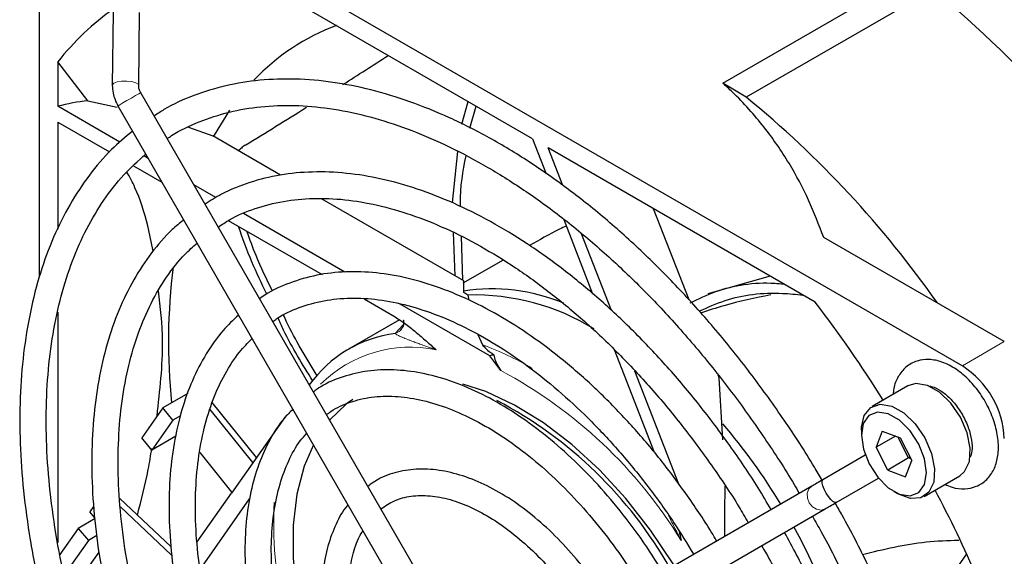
# Paper-space layout 'Blatt4' of a CAD drawing. Header units: millimetres. Extents: x 5 to 418, y 2 to 292.
# Tile 46 of 70: x 88 to 104, y 216 to 225. Entities that reach past the tile are written whole.
import ezdxf

# ---------------------------------------------------------------- set-up
doc = ezdxf.new("R2010")
doc.units = ezdxf.units.MM

psp = doc.layouts.new('Blatt4')

# ---------------------------------------------------------------- linework, layer by layer
at = {"color": 7, "linetype": 'Continuous', "lineweight": 25}
for p, q in [((88.823, 227.364), (103.672, 218.792)), ((96.428, 222.616), (91.303, 225.575)), ((99.635, 223.553), (102.991, 225.491)), ((103.174, 225.136), (100.027, 223.319)), ((88.116, 220.289), (88.116, 225.002)), ((89.358, 224.752), (89.345, 223.518)), ((89.789, 223.513), (89.803, 224.747)), ((88.425, 223.914), (88.425, 223.166)), ((88.932, 223.259), (88.425, 223.914)), ((100.027, 223.319), (99.635, 223.553)), ((94.838, 214.707), (89.823, 223.394)), ((88.932, 223.259), (89.425, 223.148)), ((95.238, 222.865), (95.34, 223.244)), ((89.473, 222.56), (88.425, 223.166)), ((89.438, 223.172), (94.453, 214.485)), ((95.373, 222.797), (95.475, 223.167)), ((88.425, 222.9), (89.298, 222.396)), ((88.425, 222.9), (88.425, 221.097)), ((90.629, 222.812), (91.039, 222.666)), ((92.182, 222.006), (91.039, 222.666)), ((96.428, 222.616), (96.656, 222.028)), ((91.523, 222.465), (91.469, 222.418)), ((95.078, 221.539), (95.171, 222.402)), ((101.193, 219.866), (96.693, 222.463)), ((96.939, 221.83), (96.693, 222.463)), ((89.949, 222.286), (89.875, 222.329)), ((89.702, 222.163), (90.179, 221.888)), ((91.091, 221.627), (90.719, 221.841)), ((95.27, 220.223), (92.873, 221.608)), ((99.065, 219.903), (98.469, 221.438)), ((91.3, 221.24), (92.88, 220.329)), ((93.262, 220.373), (91.558, 221.357)), ((96.955, 221.259), (97.44, 220.007)), ((95.124, 220.308), (95.093, 221.038)), ((95.25, 220.235), (95.229, 220.97)), ((97.756, 219.724), (97.254, 221.017)), ((104.379, 219.2), (101.335, 220.957)), ((95.933, 220.572), (95.252, 220.185)), ((100.431, 220.306), (99.385, 220.004)), ((95.269, 220.026), (95.27, 220.223)), ((93.588, 219.92), (94.114, 219.616)), ((95.339, 219.985), (95.269, 220.026)), ((95.339, 219.985), (95.354, 219.898)), ((95.707, 218.962), (94.196, 219.834)), ((88.425, 219.695), (88.425, 215.819)), ((94.184, 219.569), (93.327, 219.074)), ((94.214, 219.405), (94.206, 219.396)), ((95.505, 219.321), (95.582, 219.149)), ((97.805, 219.067), (98.476, 217.337)), ((95.895, 218.712), (95.707, 218.962)), ((98.891, 216.799), (98.152, 218.705)), ((99.574, 218.592), (99.558, 218.633)), ((99.635, 217.549), (99.574, 218.592)), ((102.753, 218.454), (102.152, 218.108)), ((90.618, 218.329), (90.196, 218.085)), ((90.196, 218.085), (89.842, 217.582)), ((90.364, 217.875), (90.196, 218.085)), ((91.775, 217.248), (91.029, 218.175)), ((90.493, 217.95), (90.364, 217.875)), ((91.714, 217.162), (90.993, 218.059)), ((92.256, 217.932), (91.352, 216.646)), ((90.364, 217.875), (90.011, 217.372)), ((90.011, 217.372), (89.842, 217.582)), ((90.415, 217.606), (90.011, 217.372)), ((101.97, 217.707), (101.97, 217.625)), ((102.321, 217.693), (102.217, 217.421)), ((102.544, 217.61), (102.217, 217.421)), ((102.321, 217.693), (102.623, 217.581)), ((102.767, 217.241), (102.586, 217.595)), ((102.623, 217.581), (102.82, 217.197)), ((102.414, 217.037), (102.217, 217.421)), ((90.818, 217.334), (91.361, 216.659)), ((102.036, 217.287), (101.323, 216.875)), ((102.767, 217.241), (102.414, 217.037)), ((102.767, 217.241), (102.785, 217.265)), ((102.804, 217.227), (102.767, 217.241)), ((102.715, 216.925), (102.82, 217.197)), ((102.414, 217.037), (102.715, 216.925)), ((103.026, 216.592), (103.627, 216.939)), ((101.138, 216.768), (96.122, 213.872)), ((101.545, 216.49), (102.258, 216.902)), ((90.776, 215.826), (91.352, 216.646)), ((102.518, 216.676), (102.589, 216.635)), ((89.03, 216.426), (88.967, 216.336)), ((89.471, 216.56), (90.336, 215.744)), ((89.481, 216.416), (90.345, 215.601)), ((90.823, 215.363), (91.658, 216.551)), ((89.051, 216.232), (88.967, 216.336)), ((96.344, 213.487), (101.36, 216.383)), ((89.053, 216.219), (88.769, 216.055)), ((88.769, 216.055), (88.459, 215.614)), ((88.769, 216.055), (88.941, 215.851)), ((89.084, 215.933), (88.941, 215.851)), ((88.941, 215.851), (88.534, 215.271)), ((89.119, 215.656), (88.929, 215.385)), ((103.743, 215.628), (102.66, 214.088))]:
    psp.add_line(p, q, dxfattribs=at)
at = {"color": 7, "linetype": 'Continuous', "lineweight": 18}
for p, q in [((94.115, 219.339), (94.249, 219.485)), ((103.672, 218.792), (104.379, 219.2))]:
    psp.add_line(p, q, dxfattribs=at)
at = {"color": 7, "linetype": 'Continuous', "lineweight": 18, "flags": 128}
for points in [[(89.671, 223.581), (89.588, 223.591), (89.502, 223.588), (89.426, 223.575), (89.371, 223.553), (89.346, 223.525), (89.345, 223.518)], [(89.789, 223.513), (89.78, 223.536), (89.739, 223.562), (89.671, 223.581)], [(89.823, 223.394), (89.818, 223.392), (89.789, 223.375), (89.736, 223.344)], [(89.736, 223.344), (89.666, 223.304), (89.591, 223.261), (89.522, 223.221), (89.469, 223.19), (89.441, 223.174), (89.438, 223.172)], [(94.206, 219.396), (94.18, 219.372), (94.115, 219.339)], [(101.138, 216.768), (101.086, 216.719), (101.059, 216.648), (101.061, 216.566), (101.092, 216.485), (101.146, 216.418), (101.216, 216.376), (101.291, 216.363), (101.36, 216.383), (101.36, 216.383)]]:
    psp.add_lwpolyline(points, dxfattribs=at)
at = {"color": 7, "linetype": 'Continuous', "lineweight": 25, "flags": 128}
for points in [[(91.319, 223.1), (91.061, 222.681), (91.049, 222.66)], [(98.814, 215.427), (98.796, 215.457), (98.416, 216.026), (98.001, 216.556), (97.557, 217.04), (97.091, 217.468), (96.612, 217.834), (96.126, 218.132), (95.643, 218.358), (95.254, 218.485)], [(103.082, 218.463), (102.89, 218.495), (102.753, 218.454)], [(103.627, 216.939), (103.711, 217.011), (103.791, 217.181), (103.806, 217.407), (103.754, 217.665), (103.641, 217.926), (103.479, 218.162), (103.286, 218.347), (103.082, 218.463)], [(93.399, 218.228), (93.291, 218.15), (93.008, 217.877)], [(101.97, 217.707), (101.972, 217.758), (102.02, 217.959), (102.129, 218.093), (102.289, 218.148), (102.481, 218.116)], [(102.481, 218.116), (102.684, 218), (102.878, 217.815), (103.04, 217.579), (103.153, 217.318), (103.205, 217.06), (103.19, 216.834), (103.11, 216.664), (102.974, 216.568), (102.796, 216.557), (102.595, 216.632), (102.589, 216.635)], [(102.422, 217.987), (102.244, 218.015), (102.098, 217.958), (102.003, 217.822), (101.97, 217.625), (102.004, 217.389), (102.099, 217.144), (102.245, 216.918), (102.424, 216.74), (102.614, 216.631), (102.793, 216.603), (102.938, 216.66), (103.033, 216.796), (103.066, 216.993), (103.033, 217.229), (102.938, 217.474), (102.792, 217.699), (102.613, 217.878), (102.422, 217.987)], [(92.733, 217.464), (92.58, 217.103), (92.456, 216.631), (92.394, 216.111), (92.394, 215.55), (92.456, 214.958), (92.58, 214.344), (92.762, 213.719), (93, 213.093), (93.291, 212.476), (93.388, 212.293)], [(101.545, 216.49), (101.545, 216.49), (101.524, 216.489), (101.488, 216.509), (101.454, 216.54), (101.415, 216.589), (101.376, 216.649), (101.343, 216.714), (101.321, 216.771), (101.31, 216.817), (101.311, 216.858), (101.323, 216.875), (101.323, 216.875)]]:
    psp.add_lwpolyline(points, dxfattribs=at)
at = {"color": 7, "linetype": 'Continuous', "lineweight": 25}
for centre, radius, start, end in [((91.906, 211.402), 17.764, 30.9975, 50.6326), ((92.027, 221.056), 4.598, 125.2404, 141.5725), ((94.435, 221.033), 3.732, 110.6143, 136.427), ((22.836, 334.792), 131.659, 302.32175, 302.71682), ((89.389, 219.38), 3.906, 96.7158, 104.2811), ((89.024, 209.858), 17.387, 35.0842, 50.7362), ((31.204, 321.463), 115.921, 301.3908, 301.99274), ((100.497, 219.192), 10.206, 172.8476, 185.7525), ((95.744, 216.959), 3.131, 67.2812, 98.8412), ((95.441, 216.117), 3.87, 58.4414, 91.5067), ((83.574, 206.399), 22.176, 32.1991, 37.3925), ((94.387, 217.236), 2.12, 97.363, 144.3415), ((96.742, 214.864), 4.226, 103.2051, 104.1704), ((102.844, 217.497), 1.537, 2.6055, 57.3945), ((92.489, 211.838), 7.191, 29.5616, 62.3293), ((91.852, 211.173), 10.233, 31.1321, 40.4884), ((83.489, 206.304), 22.297, 23.5689, 27.7925), ((92.362, 211.363), 9.696, 11.7837, 29.1088)]:
    psp.add_arc(centre, radius, start, end, dxfattribs=at)
at = {"color": 7, "linetype": 'Continuous', "lineweight": 18}
for centre, radius, start, end in [((94.368, 216.957), 2.15, 78.2922, 134.7546), ((93.832, 214.364), 5.094, 59.4475, 69.9132), ((92.165, 211.708), 7.935, 31.4792, 61.9628), ((99.595, 216.172), 7.53, 177.5142, 205.6706)]:
    psp.add_arc(centre, radius, start, end, dxfattribs=at)
at = {"color": 7, "linetype": 'Continuous', "lineweight": 25}
for points, knots in [([(102.991, 225.491), (103.283, 225.361), (103.926, 225.074), (104.982, 224.676), (105.761, 224.425), (106.151, 224.3)], [0, 0, 0, 0, 0.292322, 0.645449, 1, 1, 1, 1]), ([(101.307, 216.866), (101.264, 216.94), (101.066, 217.287), (100.674, 217.88), (100.133, 218.638), (99.558, 219.358), (98.958, 220.036), (98.334, 220.667), (97.692, 221.248), (97.036, 221.773), (96.37, 222.24), (95.699, 222.644), (95.028, 222.982), (94.361, 223.252), (93.702, 223.452), (93.058, 223.58), (92.431, 223.635), (91.829, 223.615), (91.254, 223.523), (90.715, 223.354), (90.314, 223.18), (90.108, 223.04), (90.055, 223.004)], [0, 0, 0, 0, 0.014731, 0.068506, 0.122286, 0.176074, 0.229877, 0.283697, 0.337539, 0.391407, 0.445303, 0.499226, 0.553173, 0.607132, 0.661076, 0.714965, 0.768749, 0.822366, 0.875759, 0.928905, 0.98183, 1, 1, 1, 1]), ([(101.335, 220.957), (101.255, 221.167), (101.094, 221.588), (100.763, 222.211), (100.343, 222.823), (99.946, 223.268), (99.688, 223.505), (99.635, 223.553)], [0, 0, 0, 0, 0.231083, 0.463124, 0.699476, 0.938163, 1, 1, 1, 1]), ([(89.345, 223.518), (89.347, 223.474), (89.352, 223.354), (89.404, 223.243), (89.438, 223.172)], [0, 0, 0, 0, 0.368002, 1, 1, 1, 1]), ([(89.823, 223.394), (89.815, 223.409), (89.799, 223.441), (89.79, 223.484), (89.789, 223.506), (89.789, 223.513)], [0, 0, 0, 0, 0.364163, 0.809948, 1, 1, 1, 1]), ([(90.27, 222.618), (90.295, 222.636), (90.461, 222.755), (90.807, 222.911), (91.307, 223.079), (91.845, 223.169), (92.41, 223.19), (93, 223.139), (93.609, 223.017), (94.235, 222.825), (94.872, 222.564), (95.515, 222.237), (96.161, 221.845), (96.805, 221.391), (97.441, 220.878), (98.065, 220.309), (98.672, 219.69), (99.257, 219.024), (99.818, 218.317), (100.345, 217.572), (100.714, 217.011), (100.894, 216.694), (100.923, 216.644)], [0, 0, 0, 0, 0.009634, 0.064983, 0.120373, 0.175583, 0.230512, 0.285158, 0.339576, 0.393841, 0.448017, 0.502152, 0.556278, 0.610407, 0.664552, 0.718719, 0.772908, 0.827117, 0.881343, 0.935582, 0.98983, 1, 1, 1, 1]), ([(89.684, 222.746), (89.564, 222.646), (89.301, 222.427), (88.95, 222.011), (88.623, 221.519), (88.347, 220.967), (88.123, 220.362), (87.954, 219.706), (87.841, 219.006), (87.784, 218.266), (87.784, 217.492), (87.84, 216.689), (87.952, 215.863), (88.12, 215.02), (88.342, 214.166), (88.616, 213.306), (88.939, 212.448), (89.312, 211.597), (89.659, 210.886), (89.897, 210.469), (89.979, 210.325)], [0, 0, 0, 0, 0.047495, 0.104245, 0.16119, 0.21838, 0.275808, 0.333427, 0.391178, 0.449004, 0.506865, 0.564727, 0.622576, 0.680405, 0.738212, 0.795999, 0.853768, 0.911525, 0.969272, 1, 1, 1, 1]), ([(91.584, 222.509), (91.562, 222.494), (91.53, 222.472), (91.494, 222.438), (91.48, 222.421), (91.474, 222.415)], [0, 0, 0, 0, 0.546496, 0.824313, 1, 1, 1, 1]), ([(90.36, 210.545), (90.352, 210.558), (90.188, 210.835), (89.904, 211.398), (89.515, 212.225), (89.176, 213.064), (88.885, 213.904), (88.646, 214.741), (88.458, 215.567), (88.325, 216.377), (88.246, 217.165), (88.221, 217.924), (88.252, 218.65), (88.337, 219.336), (88.476, 219.977), (88.666, 220.57), (88.907, 221.111), (89.197, 221.594), (89.527, 222.018), (89.781, 222.247), (89.907, 222.359)], [0, 0, 0, 0, 0.002984, 0.061786, 0.120582, 0.179367, 0.238136, 0.296885, 0.355608, 0.414301, 0.472963, 0.531593, 0.590196, 0.648783, 0.707371, 0.765991, 0.824695, 0.883552, 0.942649, 1, 1, 1, 1]), ([(95.214, 221.473), (95.214, 221.49), (95.204, 221.802), (95.257, 222.074), (95.308, 222.332)], [0, 0, 0, 0, 0.053755, 1, 1, 1, 1]), ([(90.034, 220.726), (90.005, 220.869), (89.926, 221.246), (89.784, 221.7), (89.638, 221.972), (89.591, 222.058)], [0, 0, 0, 0, 0.293826, 0.775009, 1, 1, 1, 1]), ([(100.448, 216.37), (100.377, 216.493), (100.16, 216.864), (99.756, 217.455), (99.245, 218.139), (98.702, 218.781), (98.136, 219.38), (97.549, 219.929), (96.948, 220.423), (96.335, 220.86), (95.717, 221.234), (95.098, 221.542), (94.483, 221.782), (93.878, 221.951), (93.287, 222.048), (92.717, 222.07), (92.171, 222.019), (91.659, 221.891), (91.234, 221.725), (90.999, 221.574), (90.907, 221.515)], [0, 0, 0, 0, 0.0287968, 0.087256, 0.1457239, 0.2042073, 0.262713, 0.3212477, 0.3798171, 0.4384251, 0.4970727, 0.5557543, 0.6144523, 0.6731224, 0.7317035, 0.7901117, 0.8482546, 0.9060651, 0.9635447, 1, 1, 1, 1]), ([(91.13, 221.13), (91.192, 221.172), (91.384, 221.304), (91.75, 221.452), (92.221, 221.576), (92.727, 221.625), (93.258, 221.603), (93.81, 221.51), (94.38, 221.347), (94.962, 221.116), (95.551, 220.817), (96.142, 220.454), (96.731, 220.029), (97.311, 219.546), (97.878, 219.009), (98.426, 218.423), (98.952, 217.792), (99.447, 217.122), (99.819, 216.571), (100.012, 216.238), (100.064, 216.148)], [0, 0, 0, 0, 0.02852, 0.0891, 0.149632, 0.209829, 0.269607, 0.329023, 0.388188, 0.44721, 0.506166, 0.565107, 0.624053, 0.683023, 0.742023, 0.801053, 0.86011, 0.919188, 0.978282, 1, 1, 1, 1]), ([(90.542, 221.246), (90.479, 221.195), (90.281, 221.036), (89.999, 220.701), (89.696, 220.248), (89.446, 219.734), (89.248, 219.168), (89.106, 218.552), (89.019, 217.894), (88.989, 217.197), (89.016, 216.469), (89.099, 215.716), (89.239, 214.944), (89.432, 214.159), (89.678, 213.369), (89.974, 212.578), (90.321, 211.796), (90.61, 211.207), (90.795, 210.889), (90.836, 210.819)], [0, 0, 0, 0, 0.029722, 0.092093, 0.154716, 0.217677, 0.280969, 0.344522, 0.408244, 0.472057, 0.535902, 0.599737, 0.663546, 0.727326, 0.791077, 0.854804, 0.918512, 0.982207, 1, 1, 1, 1]), ([(91.95, 220.002), (91.862, 220.182), (91.678, 220.558), (91.542, 220.942), (91.472, 221.142)], [0, 0, 0, 0, 0.479569, 1, 1, 1, 1]), ([(92.046, 220.048), (91.948, 220.249), (91.785, 220.583), (91.663, 220.923), (91.614, 221.059)], [0, 0, 0, 0, 0.600184, 1, 1, 1, 1]), ([(96.998, 221.148), (96.959, 221.13), (96.743, 221.026), (96.543, 220.912), (96.378, 220.818)], [0, 0, 0, 0, 0.179736, 1, 1, 1, 1]), ([(91.22, 211.041), (91.113, 211.234), (90.871, 211.674), (90.542, 212.381), (90.229, 213.148), (89.967, 213.919), (89.754, 214.684), (89.595, 215.438), (89.49, 216.174), (89.439, 216.885), (89.443, 217.564), (89.501, 218.206), (89.613, 218.805), (89.777, 219.357), (89.991, 219.856), (90.254, 220.297), (90.515, 220.634), (90.704, 220.798), (90.773, 220.859)], [0, 0, 0, 0, 0.0510935, 0.116235, 0.1813615, 0.2464653, 0.3115383, 0.3765735, 0.441565, 0.5065098, 0.57141, 0.6362774, 0.7011348, 0.7660172, 0.8309957, 0.8961755, 0.9616881, 1, 1, 1, 1]), ([(99.53, 215.84), (99.517, 215.864), (99.375, 216.114), (99.07, 216.565), (98.617, 217.184), (98.13, 217.761), (97.619, 218.295), (97.088, 218.778), (96.544, 219.205), (95.99, 219.573), (95.432, 219.876), (94.876, 220.112), (94.328, 220.278), (93.793, 220.37), (93.279, 220.388), (92.789, 220.332), (92.335, 220.197), (92.013, 220.058), (91.858, 219.944), (91.827, 219.922)], [0, 0, 0, 0, 0.00708, 0.072309, 0.137549, 0.202811, 0.268109, 0.333452, 0.398851, 0.464313, 0.529834, 0.595399, 0.660948, 0.726383, 0.791566, 0.856341, 0.920604, 0.984387, 1, 1, 1, 1]), ([(99.084, 219.853), (99.226, 219.922), (99.655, 220.128), (100.202, 220.212), (100.61, 220.177), (100.661, 220.173)], [0, 0, 0, 0, 0.302483, 0.913815, 1, 1, 1, 1]), ([(90.099, 217.947), (90.147, 218.376), (90.232, 219.124), (90.156, 219.78), (90.125, 220.059)], [0, 0, 0, 0, 0.574404, 1, 1, 1, 1]), ([(92.049, 219.537), (92.072, 219.554), (92.206, 219.657), (92.491, 219.781), (92.904, 219.901), (93.353, 219.945), (93.827, 219.918), (94.322, 219.82), (94.833, 219.653), (95.354, 219.418), (95.88, 219.118), (96.405, 218.754), (96.924, 218.332), (97.43, 217.855), (97.918, 217.33), (98.381, 216.759), (98.795, 216.188), (99.035, 215.796), (99.145, 215.617)], [0, 0, 0, 0, 0.013675, 0.08174, 0.149943, 0.217659, 0.284703, 0.351184, 0.417305, 0.483246, 0.549126, 0.614999, 0.680902, 0.74685, 0.812845, 0.878881, 0.944949, 1, 1, 1, 1]), ([(99.234, 219.712), (99.378, 219.777), (99.804, 219.97), (100.407, 220.044), (100.871, 219.997), (100.986, 219.985)], [0, 0, 0, 0, 0.277819, 0.820778, 1, 1, 1, 1]), ([(100.445, 219.989), (100.178, 219.934), (99.772, 219.85), (99.391, 219.724), (99.261, 219.681)], [0, 0, 0, 0, 0.657967, 1, 1, 1, 1]), ([(91.472, 219.648), (91.383, 219.564), (91.181, 219.372), (90.92, 219.001), (90.685, 218.55), (90.504, 218.044), (90.377, 217.489), (90.306, 216.891), (90.293, 216.256), (90.337, 215.592), (90.437, 214.906), (90.592, 214.205), (90.801, 213.495), (91.059, 212.785), (91.37, 212.083), (91.605, 211.602), (91.745, 211.365), (91.754, 211.35)], [0, 0, 0, 0, 0.0553472, 0.126175, 0.1974843, 0.2693173, 0.3415774, 0.4141137, 0.4867886, 0.5595018, 0.632191, 0.7048379, 0.7774394, 0.8500009, 0.9225318, 0.9950439, 1, 1, 1, 1]), ([(92.726, 218.535), (92.55, 218.818), (92.335, 219.164), (92.169, 219.53), (92.138, 219.598)], [0, 0, 0, 0, 0.815239, 1, 1, 1, 1]), ([(92.799, 218.623), (92.614, 218.923), (92.409, 219.257), (92.249, 219.608), (92.232, 219.644)], [0, 0, 0, 0, 0.898141, 1, 1, 1, 1]), ([(94.114, 219.616), (94.173, 219.578), (94.292, 219.501), (94.465, 219.359), (94.634, 219.213), (94.747, 219.114), (94.803, 219.064), (94.805, 219.063)], [0, 0, 0, 0, 0.251452, 0.506601, 0.750258, 0.994034, 1, 1, 1, 1]), ([(94.249, 219.562), (94.25, 219.561), (94.251, 219.559), (94.259, 219.517), (94.249, 219.449), (94.217, 219.415), (94.203, 219.401)], [0, 0, 0, 0, 0.215872, 0.45982, 0.775025, 1, 1, 1, 1]), ([(92.142, 211.574), (92.063, 211.716), (91.862, 212.077), (91.587, 212.678), (91.316, 213.364), (91.095, 214.051), (90.925, 214.73), (90.809, 215.394), (90.747, 216.035), (90.74, 216.646), (90.786, 217.22), (90.886, 217.752), (91.037, 218.235), (91.238, 218.663), (91.459, 219.006), (91.629, 219.178), (91.701, 219.251)], [0, 0, 0, 0, 0.04851, 0.123435, 0.198335, 0.273195, 0.348001, 0.42274, 0.497405, 0.571994, 0.646522, 0.721027, 0.795565, 0.870264, 0.945323, 1, 1, 1, 1]), ([(95.582, 219.149), (95.6, 219.127), (95.648, 219.07), (95.727, 219.014), (95.776, 218.979)], [0, 0, 0, 0, 0.38016, 1, 1, 1, 1]), ([(95.776, 218.979), (95.783, 218.944), (95.793, 218.892), (95.835, 218.801), (95.871, 218.748), (95.895, 218.712)], [0, 0, 0, 0, 0.391489, 0.591655, 1, 1, 1, 1]), ([(103.384, 216.798), (103.422, 216.78), (103.529, 216.727), (103.71, 216.712), (103.916, 216.752), (104.09, 216.869), (104.212, 217.043), (104.277, 217.255), (104.287, 217.502), (104.239, 217.777), (104.135, 218.059), (103.982, 218.326), (103.79, 218.56), (103.569, 218.746), (103.338, 218.865), (103.114, 218.91), (102.901, 218.884), (102.715, 218.782), (102.584, 218.616), (102.516, 218.455), (102.509, 218.346), (102.507, 218.313)], [0, 0, 0, 0, 0.029219, 0.082814, 0.133515, 0.187748, 0.239725, 0.292719, 0.349452, 0.408976, 0.468866, 0.528626, 0.588641, 0.649317, 0.711248, 0.765741, 0.816909, 0.872087, 0.924368, 0.976828, 1, 1, 1, 1]), ([(98.627, 215.318), (98.506, 215.509), (98.264, 215.889), (97.857, 216.42), (97.425, 216.913), (96.968, 217.357), (96.495, 217.749), (96.011, 218.081), (95.522, 218.351), (95.033, 218.552), (94.553, 218.681), (94.088, 218.736), (93.644, 218.717), (93.233, 218.618), (92.927, 218.495), (92.775, 218.383), (92.734, 218.352)], [0, 0, 0, 0, 0.074868, 0.149764, 0.224705, 0.299713, 0.374812, 0.450017, 0.525331, 0.600728, 0.676088, 0.751203, 0.825784, 0.899563, 0.972488, 1, 1, 1, 1]), ([(103.106, 218.45), (103.124, 218.449), (103.174, 218.446), (103.307, 218.383), (103.465, 218.253), (103.614, 218.073), (103.735, 217.862), (103.814, 217.641), (103.843, 217.443), (103.83, 217.306), (103.81, 217.268), (103.803, 217.255)], [0, 0, 0, 0, 0.073882, 0.198638, 0.321254, 0.445504, 0.571454, 0.697515, 0.821423, 0.942076, 1, 1, 1, 1]), ([(92.956, 217.967), (92.98, 217.987), (93.097, 218.082), (93.349, 218.187), (93.708, 218.277), (94.103, 218.29), (94.521, 218.233), (94.957, 218.106), (95.405, 217.912), (95.858, 217.652), (96.311, 217.329), (96.756, 216.949), (97.186, 216.516), (97.595, 216.037), (97.95, 215.561), (98.151, 215.235), (98.238, 215.094)], [0, 0, 0, 0, 0.020183, 0.099284, 0.178675, 0.257054, 0.334229, 0.410572, 0.4865, 0.562289, 0.638066, 0.713895, 0.789805, 0.865794, 0.941845, 1, 1, 1, 1]), ([(92.388, 218.061), (92.338, 218.012), (92.189, 217.865), (91.995, 217.556), (91.805, 217.144), (91.671, 216.677), (91.592, 216.165), (91.571, 215.614), (91.607, 215.034), (91.7, 214.431), (91.849, 213.815), (92.049, 213.194), (92.302, 212.577), (92.509, 212.134), (92.642, 211.906), (92.661, 211.873)], [0, 0, 0, 0, 0.042664, 0.126207, 0.210589, 0.295847, 0.381751, 0.46801, 0.554396, 0.640751, 0.727035, 0.813243, 0.899387, 0.98549, 1, 1, 1, 1]), ([(93.048, 212.097), (92.985, 212.21), (92.817, 212.514), (92.592, 213.026), (92.372, 213.62), (92.204, 214.211), (92.089, 214.79), (92.027, 215.347), (92.019, 215.874), (92.065, 216.363), (92.163, 216.808), (92.312, 217.199), (92.466, 217.484), (92.584, 217.615), (92.621, 217.657)], [0, 0, 0, 0, 0.054217, 0.144883, 0.235494, 0.326021, 0.416433, 0.506708, 0.596838, 0.686847, 0.776813, 0.866871, 0.957335, 1, 1, 1, 1]), ([(89.768, 216.279), (89.834, 216.537), (89.932, 216.915), (89.992, 217.284), (90.011, 217.4)], [0, 0, 0, 0, 0.682647, 1, 1, 1, 1]), ([(97.705, 214.786), (97.665, 214.852), (97.53, 215.079), (97.26, 215.435), (96.903, 215.845), (96.52, 216.205), (96.122, 216.511), (95.714, 216.756), (95.305, 216.933), (94.901, 217.037), (94.512, 217.066), (94.149, 217.015), (93.857, 216.914), (93.707, 216.804), (93.651, 216.763)], [0, 0, 0, 0, 0.0375401, 0.1285106, 0.2195659, 0.31077, 0.4021822, 0.4938408, 0.5857244, 0.6775991, 0.7689249, 0.8589656, 0.9472335, 1, 1, 1, 1]), ([(99.668, 215.92), (99.668, 215.963), (99.667, 216.259), (99.671, 216.532), (99.675, 216.766)], [0, 0, 0, 0, 0.146684, 1, 1, 1, 1]), ([(101.323, 216.875), (101.286, 216.854), (101.213, 216.812), (101.163, 216.783), (101.138, 216.768)], [0, 0, 0, 0, 0.50726, 1, 1, 1, 1]), ([(93.871, 216.383), (93.944, 216.432), (94.097, 216.535), (94.375, 216.607), (94.691, 216.615), (95.033, 216.551), (95.39, 216.418), (95.755, 216.219), (96.12, 215.958), (96.478, 215.641), (96.819, 215.271), (97.105, 214.91), (97.259, 214.662), (97.32, 214.564)], [0, 0, 0, 0, 0.09254, 0.191968, 0.28944, 0.384006, 0.476917, 0.569247, 0.66149, 0.753835, 0.846358, 0.939042, 1, 1, 1, 1]), ([(93.318, 216.451), (93.313, 216.445), (93.228, 216.355), (93.109, 216.125), (92.969, 215.764), (92.89, 215.348), (92.866, 214.894), (92.901, 214.409), (92.992, 213.904), (93.14, 213.39), (93.331, 212.884), (93.496, 212.56), (93.576, 212.402)], [0, 0, 0, 0, 0.006904, 0.113992, 0.222872, 0.333533, 0.445328, 0.557574, 0.669794, 0.781861, 0.893777, 1, 1, 1, 1]), ([(101.214, 203.664), (101.285, 203.699), (101.523, 203.817), (101.884, 204.088), (102.293, 204.473), (102.654, 204.925), (102.967, 205.435), (103.228, 206.002), (103.437, 206.622), (103.591, 207.29), (103.688, 208.002), (103.729, 208.752), (103.714, 209.535), (103.642, 210.345), (103.514, 211.177), (103.331, 212.023), (103.094, 212.879), (102.806, 213.739), (102.469, 214.596), (102.082, 215.444), (101.767, 216.074), (101.569, 216.413), (101.529, 216.481)], [0, 0, 0, 0, 0.022814, 0.075557, 0.1283, 0.181156, 0.234214, 0.287502, 0.341002, 0.394665, 0.448434, 0.502262, 0.556113, 0.60996, 0.663792, 0.717604, 0.771397, 0.825171, 0.87893, 0.932678, 0.986419, 1, 1, 1, 1]), ([(101.36, 216.383), (101.385, 216.398), (101.435, 216.427), (101.508, 216.469), (101.545, 216.49)], [0, 0, 0, 0, 0.492734, 1, 1, 1, 1]), ([(101.144, 216.258), (101.195, 216.171), (101.399, 215.818), (101.717, 215.178), (102.092, 214.346), (102.417, 213.507), (102.694, 212.667), (102.919, 211.832), (103.092, 211.01), (103.21, 210.205), (103.274, 209.425), (103.283, 208.675), (103.237, 207.96), (103.137, 207.285), (102.984, 206.657), (102.779, 206.078), (102.525, 205.553), (102.222, 205.086), (101.874, 204.676), (101.477, 204.336), (101.182, 204.126), (101.009, 204.05), (100.995, 204.044)], [0, 0, 0, 0, 0.0178962, 0.0721486, 0.1263945, 0.1806291, 0.2348478, 0.289046, 0.3432196, 0.3973653, 0.4514812, 0.5055686, 0.5596331, 0.6136881, 0.6677489, 0.7218505, 0.7760455, 0.8304042, 0.8850041, 0.9399033, 0.9950977, 1, 1, 1, 1]), ([(93.964, 212.626), (93.906, 212.737), (93.765, 213.003), (93.593, 213.44), (93.446, 213.921), (93.353, 214.389), (93.313, 214.833), (93.326, 215.245), (93.392, 215.609), (93.475, 215.869), (93.549, 215.984), (93.569, 216.016)], [0, 0, 0, 0, 0.088389, 0.212652, 0.33673, 0.460529, 0.583973, 0.70704, 0.829847, 0.952683, 1, 1, 1, 1]), ([(98.899, 216.008), (98.91, 215.958), (98.921, 215.905), (98.932, 215.853), (98.932, 215.852)], [0, 0, 0, 0, 0.965862, 1, 1, 1, 1]), ([(100.358, 205.146), (100.389, 205.16), (100.576, 205.245), (100.882, 205.467), (101.267, 205.813), (101.602, 206.227), (101.888, 206.699), (102.124, 207.228), (102.306, 207.809), (102.433, 208.437), (102.503, 209.107), (102.517, 209.813), (102.473, 210.549), (102.374, 211.309), (102.219, 212.085), (102.01, 212.872), (101.749, 213.663), (101.438, 214.452), (101.084, 215.231), (100.811, 215.736), (100.675, 215.988)], [0, 0, 0, 0, 0.011518, 0.068724, 0.125897, 0.183192, 0.24075, 0.298626, 0.35679, 0.41517, 0.473683, 0.532261, 0.590856, 0.649436, 0.707991, 0.766518, 0.82502, 0.883501, 0.941966, 1, 1, 1, 1]), ([(100.289, 215.765), (100.304, 215.739), (100.462, 215.471), (100.726, 214.94), (101.072, 214.179), (101.368, 213.409), (101.615, 212.639), (101.81, 211.877), (101.952, 211.128), (102.04, 210.399), (102.073, 209.698), (102.052, 209.03), (101.976, 208.401), (101.847, 207.817), (101.667, 207.282), (101.437, 206.801), (101.16, 206.376), (100.836, 206.013), (100.496, 205.725), (100.247, 205.591), (100.136, 205.532)], [0, 0, 0, 0, 0.006262, 0.065364, 0.124458, 0.183536, 0.242591, 0.301617, 0.360605, 0.419553, 0.478459, 0.537326, 0.59617, 0.655012, 0.713894, 0.77289, 0.832106, 0.891662, 0.951649, 1, 1, 1, 1]), ([(101.988, 215.616), (102.345, 215.703), (102.887, 215.834), (103.428, 215.851), (103.611, 215.857)], [0, 0, 0, 0, 0.660505, 1, 1, 1, 1])]:
    psp.add_open_spline(points, degree=3, knots=knots, dxfattribs=at)
at = {"color": 7, "linetype": 'Continuous', "lineweight": 18}
for points, knots in [([(94.805, 219.063), (94.783, 219.07), (94.739, 219.086), (94.675, 219.109), (94.611, 219.131), (94.543, 219.155), (94.471, 219.181), (94.403, 219.206), (94.33, 219.234), (94.267, 219.258), (94.207, 219.284), (94.172, 219.3), (94.149, 219.312), (94.133, 219.322), (94.121, 219.331), (94.117, 219.337), (94.115, 219.339)], [0, 0, 0, 0, 0.075429, 0.150881, 0.226411, 0.30197, 0.40085, 0.499837, 0.565879, 0.698916, 0.776427, 0.853802, 0.892511, 0.919248, 0.97292, 1, 1, 1, 1]), ([(98.932, 215.852), (98.893, 215.928), (98.819, 216.068), (98.751, 216.21), (98.72, 216.274)], [0, 0, 0, 0, 0.546118, 1, 1, 1, 1])]:
    psp.add_open_spline(points, degree=3, knots=knots, dxfattribs=at)

doc.saveas('drawing.dxf')
